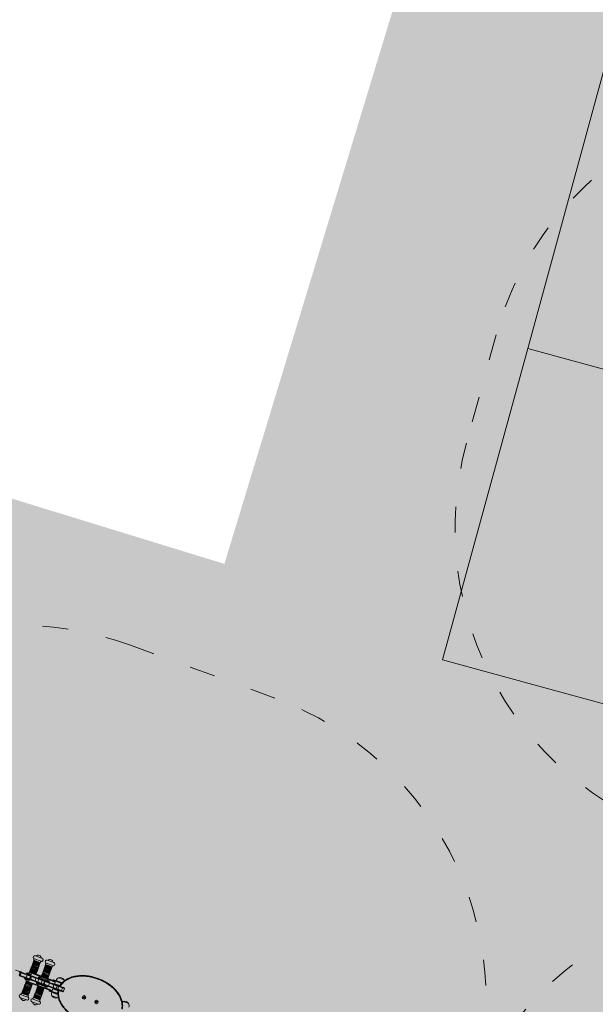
# Model space of a CAD drawing. Header units: inches. Extents: x -93 to 151, y -96 to 115.
# Tile 73 of 126: x -19.8 to -17.12, y 35.37 to 39.95. Entities that reach past the tile are written whole.
import ezdxf

# ---------------------------------------------------------------- set-up
doc = ezdxf.new("R2010")
doc.units = ezdxf.units.IN
doc.header["$MEASUREMENT"] = 0
doc.linetypes.add('ACAD_ISO03W100', pattern=[30, 12, -18])
for name, color, linetype, lineweight in [('1_mapa', 7, 'Continuous', 5), ('1_naw mat', 251, 'Continuous', 9), ('1_poly easy', 84, 'Continuous', 5), ('1_projektowane', 7, 'Continuous', 5), ('1_trawnik', 84, 'Continuous', 0), ('strefa', 7, 'ACAD_ISO03W100', 5), ('urzadzenie', 7, 'Continuous', 5), ('wymiary', 7, 'Continuous', 0)]:
    doc.layers.add(name, color=color, linetype=linetype, lineweight=lineweight)
picture_1 = doc.add_image_def('image1.jpg', size_in_pixel=(9921, 7015))

# ---------------------------------------------------------------- blocks, each defined once
blk = doc.blocks.new('kdkdkdkd')
at = {"layer": 'strefa', "color": 0, "ltscale": 0.01}
blk.add_lwpolyline([(85.6875, 6.6732), (85.6875, 6.4502, 0.414214), (87.1875, 4.9502), (87.9831, 4.9502, 0.414214), (89.4831, 6.4502), (89.4831, 6.6732, 0.414214), (87.9831, 8.1732), (87.1875, 8.1732, 0.414214)], format="xyb", close=True, dxfattribs=at)
blk = doc.blocks.new('jdhfhdhdf')
at = {"layer": 'strefa', "color": 0, "ltscale": 0.01}
blk.add_lwpolyline([(86.2749, 7.8083), (86.2749, 7.5853, 0.414214), (87.7749, 6.0853), (88.49, 6.0853, 0.414214), (89.99, 7.5853), (89.99, 7.8083, 0.414214), (88.49, 9.3083), (87.7749, 9.3083, 0.414214)], format="xyb", close=True, dxfattribs=at)
at = {"layer": 'urzadzenie', "linetype": 'Continuous'}
for p, q in [((87.8918, 7.7861), (87.8541, 7.7861)), ((87.8882, 7.8003), (87.8581, 7.8003)), ((87.8899, 7.8003), (87.8882, 7.8003)), ((87.8939, 7.7861), (87.8918, 7.7861)), ((87.9522, 7.7861), (87.9124, 7.7861)), ((87.9482, 7.8003), (87.9164, 7.8003)), ((87.8882, 7.7783), (87.8581, 7.7783)), ((87.8581, 7.777), (87.8581, 7.7735)), ((87.8882, 7.777), (87.8581, 7.777)), ((87.8882, 7.7735), (87.8581, 7.7735)), ((87.8581, 7.7722), (87.8581, 7.7687)), ((87.8882, 7.7722), (87.8581, 7.7722)), ((87.8882, 7.7687), (87.8581, 7.7687)), ((87.8581, 7.7674), (87.8581, 7.7639)), ((87.8882, 7.7674), (87.8581, 7.7674)), ((87.8882, 7.7639), (87.8581, 7.7639)), ((87.8581, 7.7626), (87.8581, 7.7591)), ((87.8882, 7.7626), (87.8581, 7.7626)), ((87.8882, 7.7591), (87.8581, 7.7591)), ((87.8581, 7.7578), (87.8581, 7.7543)), ((87.8882, 7.7578), (87.8581, 7.7578)), ((87.8882, 7.7543), (87.8581, 7.7543)), ((87.8581, 7.753), (87.8581, 7.7495)), ((87.8882, 7.753), (87.8581, 7.753)), ((87.8882, 7.7495), (87.8581, 7.7495)), ((87.8581, 7.7482), (87.8581, 7.7447)), ((87.8882, 7.7482), (87.8581, 7.7482)), ((87.8882, 7.7447), (87.8581, 7.7447)), ((87.8581, 7.7434), (87.8581, 7.7399)), ((87.8882, 7.7434), (87.8581, 7.7434)), ((87.8882, 7.7399), (87.8581, 7.7399)), ((87.8581, 7.7386), (87.8581, 7.7351)), ((87.8882, 7.7386), (87.8581, 7.7386)), ((87.8611, 7.7783), (87.8611, 7.777)), ((87.8611, 7.7735), (87.8611, 7.7722)), ((87.8611, 7.7687), (87.8611, 7.7674)), ((87.8611, 7.7639), (87.8611, 7.7626)), ((87.8611, 7.7591), (87.8611, 7.7578)), ((87.8611, 7.7543), (87.8611, 7.753)), ((87.8611, 7.7495), (87.8611, 7.7482)), ((87.8611, 7.7447), (87.8611, 7.7434)), ((87.8611, 7.7399), (87.8611, 7.7386)), ((87.8869, 7.777), (87.8869, 7.7783)), ((87.8869, 7.7722), (87.8869, 7.7735)), ((87.8869, 7.7674), (87.8869, 7.7687)), ((87.8869, 7.7626), (87.8869, 7.7639)), ((87.8869, 7.7578), (87.8869, 7.7591)), ((87.8869, 7.753), (87.8869, 7.7543)), ((87.8869, 7.7482), (87.8869, 7.7495)), ((87.8869, 7.7434), (87.8869, 7.7447)), ((87.8869, 7.7386), (87.8869, 7.7399)), ((87.8899, 7.7783), (87.8882, 7.7783)), ((87.8899, 7.777), (87.8882, 7.777)), ((87.8899, 7.7735), (87.8882, 7.7735)), ((87.8899, 7.7722), (87.8882, 7.7722)), ((87.8899, 7.7687), (87.8882, 7.7687)), ((87.8899, 7.7674), (87.8882, 7.7674)), ((87.8899, 7.7639), (87.8882, 7.7639)), ((87.8899, 7.7626), (87.8882, 7.7626)), ((87.8899, 7.7591), (87.8882, 7.7591)), ((87.8899, 7.7578), (87.8882, 7.7578)), ((87.8899, 7.7543), (87.8882, 7.7543)), ((87.8899, 7.753), (87.8882, 7.753)), ((87.8899, 7.7495), (87.8882, 7.7495)), ((87.8899, 7.7482), (87.8882, 7.7482)), ((87.8899, 7.7447), (87.8882, 7.7447)), ((87.8899, 7.7434), (87.8882, 7.7434)), ((87.8899, 7.7399), (87.8882, 7.7399)), ((87.8899, 7.7386), (87.8882, 7.7386)), ((87.8899, 7.7735), (87.8899, 7.777)), ((87.8899, 7.7687), (87.8899, 7.7722)), ((87.8899, 7.7639), (87.8899, 7.7674)), ((87.8899, 7.7591), (87.8899, 7.7626)), ((87.8899, 7.7543), (87.8899, 7.7578)), ((87.8899, 7.7495), (87.8899, 7.753)), ((87.8899, 7.7447), (87.8899, 7.7482)), ((87.8899, 7.7399), (87.8899, 7.7434)), ((87.8899, 7.7351), (87.8899, 7.7386)), ((87.9482, 7.7783), (87.9164, 7.7783)), ((87.9164, 7.777), (87.9164, 7.7735)), ((87.9482, 7.777), (87.9164, 7.777)), ((87.9482, 7.7735), (87.9164, 7.7735)), ((87.9164, 7.7722), (87.9164, 7.7687)), ((87.9482, 7.7722), (87.9164, 7.7722)), ((87.9482, 7.7687), (87.9164, 7.7687)), ((87.9164, 7.7674), (87.9164, 7.7639)), ((87.9482, 7.7674), (87.9164, 7.7674)), ((87.9482, 7.7639), (87.9164, 7.7639)), ((87.9164, 7.7626), (87.9164, 7.7591)), ((87.9482, 7.7626), (87.9164, 7.7626)), ((87.9482, 7.7591), (87.9164, 7.7591)), ((87.9164, 7.7578), (87.9164, 7.7543)), ((87.9482, 7.7578), (87.9164, 7.7578)), ((87.9482, 7.7543), (87.9164, 7.7543)), ((87.9164, 7.753), (87.9164, 7.7495)), ((87.9482, 7.753), (87.9164, 7.753)), ((87.9482, 7.7495), (87.9164, 7.7495)), ((87.9164, 7.7482), (87.9164, 7.7447)), ((87.9482, 7.7482), (87.9164, 7.7482)), ((87.9482, 7.7447), (87.9164, 7.7447)), ((87.9164, 7.7434), (87.9164, 7.7399)), ((87.9482, 7.7434), (87.9164, 7.7434)), ((87.9482, 7.7399), (87.9164, 7.7399)), ((87.9164, 7.7386), (87.9164, 7.7351)), ((87.9482, 7.7386), (87.9164, 7.7386)), ((87.9194, 7.7783), (87.9194, 7.777)), ((87.9194, 7.7735), (87.9194, 7.7722)), ((87.9194, 7.7687), (87.9194, 7.7674)), ((87.9194, 7.7639), (87.9194, 7.7626)), ((87.9194, 7.7591), (87.9194, 7.7578)), ((87.9194, 7.7543), (87.9194, 7.753)), ((87.9194, 7.7495), (87.9194, 7.7482)), ((87.9194, 7.7447), (87.9194, 7.7434)), ((87.9194, 7.7399), (87.9194, 7.7386)), ((87.9452, 7.777), (87.9452, 7.7783)), ((87.9452, 7.7722), (87.9452, 7.7735)), ((87.9452, 7.7674), (87.9452, 7.7687)), ((87.9452, 7.7626), (87.9452, 7.7639)), ((87.9452, 7.7578), (87.9452, 7.7591)), ((87.9452, 7.753), (87.9452, 7.7543)), ((87.9452, 7.7482), (87.9452, 7.7495)), ((87.9452, 7.7434), (87.9452, 7.7447)), ((87.9452, 7.7386), (87.9452, 7.7399)), ((87.9482, 7.7735), (87.9482, 7.777)), ((87.9482, 7.7687), (87.9482, 7.7722)), ((87.9482, 7.7639), (87.9482, 7.7674)), ((87.9482, 7.7591), (87.9482, 7.7626)), ((87.9482, 7.7543), (87.9482, 7.7578)), ((87.9482, 7.7495), (87.9482, 7.753)), ((87.9482, 7.7447), (87.9482, 7.7482)), ((87.9482, 7.7399), (87.9482, 7.7434)), ((87.9482, 7.7351), (87.9482, 7.7386)), ((88.0124, 7.7419), (87.994, 7.7419)), ((88.021, 7.7419), (88.0124, 7.7419)), ((88.3379, 7.7419), (88.314, 7.7419)), ((88.341, 7.7419), (88.3379, 7.7419)), ((87.7941, 7.7063), (87.8154, 7.7063)), ((87.8172, 7.7033), (87.8128, 7.7033)), ((87.8154, 7.7063), (87.8158, 7.7063)), ((87.8158, 7.7063), (87.8201, 7.7063)), ((87.8172, 7.6903), (87.8172, 7.7033)), ((87.8194, 7.7033), (87.8172, 7.7033)), ((87.8194, 7.7033), (87.8194, 7.6903)), ((87.8224, 7.7033), (87.8194, 7.7033)), ((87.8194, 7.6903), (87.8224, 7.6903)), ((87.8201, 7.7063), (87.8212, 7.7063)), ((87.8212, 7.7063), (87.8224, 7.7063)), ((87.8224, 7.7063), (87.8251, 7.7063)), ((87.8224, 7.7033), (87.8224, 7.6903)), ((87.8528, 7.7033), (87.8224, 7.7033)), ((87.8224, 7.6903), (87.8528, 7.6903)), ((87.8251, 7.7063), (87.8558, 7.7063)), ((87.8468, 7.7093), (87.8468, 7.7063)), ((87.8693, 7.7093), (87.8468, 7.7093)), ((87.8693, 7.7123), (87.8498, 7.7123)), ((87.8528, 7.7033), (87.8528, 7.6903)), ((87.8694, 7.7033), (87.8528, 7.7033)), ((87.8528, 7.6903), (87.8694, 7.6903)), ((87.8558, 7.7063), (87.8712, 7.7063)), ((87.8882, 7.7351), (87.8581, 7.7351)), ((87.8581, 7.7338), (87.8581, 7.7303)), ((87.8882, 7.7338), (87.8581, 7.7338)), ((87.8882, 7.7303), (87.8581, 7.7303)), ((87.8581, 7.729), (87.8581, 7.7255)), ((87.8882, 7.729), (87.8581, 7.729)), ((87.8882, 7.7255), (87.8581, 7.7255)), ((87.8581, 7.7242), (87.8581, 7.7207)), ((87.8882, 7.7242), (87.8581, 7.7242)), ((87.8715, 7.7207), (87.8581, 7.7207)), ((87.8581, 7.7194), (87.8581, 7.7183)), ((87.8697, 7.7194), (87.8581, 7.7194)), ((87.8693, 7.7183), (87.8581, 7.7183)), ((87.8611, 7.7351), (87.8611, 7.7338)), ((87.8611, 7.7303), (87.8611, 7.729)), ((87.8611, 7.7255), (87.8611, 7.7242)), ((87.8611, 7.7207), (87.8611, 7.7194)), ((87.8693, 7.7178), (87.8693, 7.7063)), ((87.9149, 7.7178), (87.8693, 7.7178)), ((87.8694, 7.7033), (87.8694, 7.6903)), ((87.873, 7.7033), (87.8694, 7.7033)), ((87.8694, 7.6903), (87.873, 7.6903)), ((87.8712, 7.7063), (87.8746, 7.7063)), ((87.8723, 7.7208), (87.9129, 7.7208)), ((87.873, 7.6903), (87.873, 7.7033)), ((87.8745, 7.7033), (87.873, 7.7033)), ((87.873, 7.6903), (87.8745, 7.6903)), ((87.8745, 7.7033), (87.8745, 7.6903)), ((87.8961, 7.7033), (87.8745, 7.7033)), ((87.8745, 7.6903), (87.8961, 7.6903)), ((87.8746, 7.7063), (87.8775, 7.7063)), ((87.8775, 7.7063), (87.8985, 7.7063)), ((87.8869, 7.7338), (87.8869, 7.7351)), ((87.8869, 7.729), (87.8869, 7.7303)), ((87.8869, 7.7242), (87.8869, 7.7255)), ((87.8899, 7.7351), (87.8882, 7.7351)), ((87.8899, 7.7338), (87.8882, 7.7338)), ((87.8899, 7.7303), (87.8882, 7.7303)), ((87.8899, 7.729), (87.8882, 7.729)), ((87.8899, 7.7255), (87.8882, 7.7255)), ((87.8899, 7.7242), (87.8882, 7.7242)), ((87.8899, 7.7303), (87.8899, 7.7338)), ((87.8899, 7.7255), (87.8899, 7.729)), ((87.8899, 7.7208), (87.8899, 7.7242)), ((87.8961, 7.7033), (87.8961, 7.6903)), ((87.9101, 7.7033), (87.8961, 7.7033)), ((87.8961, 7.6903), (87.9101, 7.6903)), ((87.8985, 7.7063), (87.9088, 7.7063)), ((87.9031, 7.721), (87.9001, 7.721)), ((87.9061, 7.721), (87.9031, 7.721)), ((87.9051, 7.7093), (87.9051, 7.7063)), ((87.9595, 7.7093), (87.9051, 7.7093)), ((87.9565, 7.7123), (87.9081, 7.7123)), ((87.9088, 7.7063), (87.9231, 7.7063)), ((87.9101, 7.7033), (87.9101, 7.6903)), ((87.9259, 7.7033), (87.9101, 7.7033)), ((87.9101, 7.6903), (87.9259, 7.6903)), ((87.9129, 7.7208), (87.9164, 7.7208)), ((87.9149, 7.7178), (87.9149, 7.7143)), ((87.9164, 7.7178), (87.9149, 7.7178)), ((87.9482, 7.7351), (87.9164, 7.7351)), ((87.9164, 7.7338), (87.9164, 7.7303)), ((87.9482, 7.7338), (87.9164, 7.7338)), ((87.9482, 7.7303), (87.9164, 7.7303)), ((87.9164, 7.729), (87.9164, 7.7255)), ((87.9482, 7.729), (87.9164, 7.729)), ((87.9482, 7.7255), (87.9164, 7.7255)), ((87.9164, 7.7242), (87.9164, 7.7207)), ((87.9482, 7.7242), (87.9164, 7.7242)), ((87.9482, 7.7207), (87.9164, 7.7207)), ((87.9164, 7.7194), (87.9164, 7.7183)), ((87.9482, 7.7194), (87.9164, 7.7194)), ((87.9482, 7.7183), (87.9164, 7.7183)), ((87.9194, 7.7351), (87.9194, 7.7338)), ((87.9194, 7.7303), (87.9194, 7.729)), ((87.9194, 7.7255), (87.9194, 7.7242)), ((87.9194, 7.7207), (87.9194, 7.7194)), ((87.9231, 7.7063), (87.9408, 7.7063)), ((87.9259, 7.7033), (87.9259, 7.6903)), ((87.9382, 7.7033), (87.9259, 7.7033)), ((87.9259, 7.6903), (87.9382, 7.6903)), ((87.9411, 7.7033), (87.9382, 7.7033)), ((87.9382, 7.7033), (87.9382, 7.6903)), ((87.9382, 7.6903), (87.9411, 7.6903)), ((87.9408, 7.7063), (87.9436, 7.7063)), ((87.9622, 7.7033), (87.9411, 7.7033)), ((87.9411, 7.7033), (87.9411, 7.6903)), ((87.9411, 7.6903), (87.9622, 7.6903)), ((87.9436, 7.7063), (87.9597, 7.7063)), ((87.9452, 7.7338), (87.9452, 7.7351)), ((87.9452, 7.729), (87.9452, 7.7303)), ((87.9452, 7.7242), (87.9452, 7.7255)), ((87.9452, 7.7194), (87.9452, 7.7207)), ((87.9482, 7.7303), (87.9482, 7.7338)), ((87.9482, 7.7255), (87.9482, 7.729)), ((87.9482, 7.7207), (87.9482, 7.7242)), ((87.9482, 7.7208), (87.9834, 7.7208)), ((87.9482, 7.7183), (87.9482, 7.7194)), ((87.9864, 7.7178), (87.9482, 7.7178)), ((87.9595, 7.7063), (87.9595, 7.7093)), ((87.9597, 7.7063), (87.9815, 7.7063)), ((87.9622, 7.7033), (87.9622, 7.6903)), ((87.9845, 7.7033), (87.9622, 7.7033)), ((87.9622, 7.6903), (87.9845, 7.6903)), ((87.9725, 7.7223), (87.9725, 7.7208)), ((88.0125, 7.7223), (87.9725, 7.7223)), ((87.9755, 7.7253), (88.0125, 7.7253)), ((87.9815, 7.7063), (87.983, 7.7063)), ((87.983, 7.7063), (87.998, 7.7063)), ((87.9845, 7.6903), (87.9845, 7.7033)), ((87.9852, 7.7033), (87.9845, 7.7033)), ((87.9845, 7.6903), (87.9852, 7.6903)), ((87.9852, 7.7033), (87.9852, 7.6903)), ((88.001, 7.7033), (87.9852, 7.7033)), ((87.9852, 7.6903), (88.001, 7.6903)), ((87.9864, 7.7063), (87.9864, 7.7178)), ((87.9864, 7.7093), (88.0125, 7.7093)), ((87.9875, 7.7263), (87.9875, 7.7253)), ((88.0148, 7.7263), (87.9875, 7.7263)), ((87.998, 7.7063), (88.0053, 7.7063)), ((88.001, 7.6903), (88.001, 7.7033)), ((88.0083, 7.7033), (88.001, 7.7033)), ((88.001, 7.6903), (88.0083, 7.6903)), ((88.0053, 7.7063), (88.0055, 7.7063)), ((88.0055, 7.7063), (88.0275, 7.7063)), ((88.0083, 7.7033), (88.0083, 7.6903)), ((88.0085, 7.7033), (88.0083, 7.7033)), ((88.0083, 7.6903), (88.0085, 7.6903)), ((88.0085, 7.6903), (88.0085, 7.7033)), ((88.0275, 7.7033), (88.0085, 7.7033)), ((88.0085, 7.6903), (88.0275, 7.6903)), ((88.0125, 7.7223), (88.0125, 7.7253)), ((88.0125, 7.7253), (88.0177, 7.7253)), ((88.0125, 7.7223), (88.0125, 7.7093)), ((88.0165, 7.7223), (88.0125, 7.7223)), ((88.0125, 7.7063), (88.0125, 7.7093)), ((88.0125, 7.7093), (88.0129, 7.7093)), ((88.0181, 7.7263), (88.0148, 7.7263)), ((88.0155, 7.7068), (88.03, 7.7068)), ((88.0275, 7.7033), (88.0275, 7.7063)), ((88.0275, 7.7063), (88.0335, 7.7063)), ((88.0365, 7.7033), (88.0275, 7.7033)), ((88.0275, 7.6903), (88.0275, 7.7033)), ((88.0275, 7.6903), (88.0275, 7.6873)), ((88.0275, 7.6903), (88.0365, 7.6903)), ((88.0365, 7.7033), (88.0365, 7.6903)), ((88.1365, 7.6997), (88.134, 7.6982)), ((88.134, 7.6982), (88.134, 7.6954)), ((88.1357, 7.6972), (88.134, 7.6982)), ((88.1357, 7.6964), (88.134, 7.6954)), ((88.134, 7.6954), (88.1365, 7.6939)), ((88.1365, 7.6977), (88.1357, 7.6972)), ((88.1357, 7.6972), (88.1357, 7.6964)), ((88.1357, 7.6964), (88.1365, 7.6959)), ((88.139, 7.6982), (88.1365, 7.6997)), ((88.1365, 7.6977), (88.1365, 7.6997)), ((88.1373, 7.6972), (88.1365, 7.6977)), ((88.1365, 7.6959), (88.1373, 7.6964)), ((88.1365, 7.6959), (88.1365, 7.6939)), ((88.1365, 7.6939), (88.139, 7.6954)), ((88.1373, 7.6972), (88.139, 7.6982)), ((88.1373, 7.6964), (88.1373, 7.6972)), ((88.1373, 7.6964), (88.139, 7.6954)), ((88.139, 7.6954), (88.139, 7.6982)), ((88.1985, 7.6997), (88.196, 7.6982)), ((88.196, 7.6982), (88.196, 7.6954)), ((88.1977, 7.6972), (88.196, 7.6982)), ((88.1977, 7.6964), (88.196, 7.6954)), ((88.196, 7.6954), (88.1985, 7.6939)), ((88.1985, 7.6977), (88.1977, 7.6972)), ((88.1977, 7.6972), (88.1977, 7.6964)), ((88.1977, 7.6964), (88.1985, 7.6959)), ((88.201, 7.6982), (88.1985, 7.6997)), ((88.1985, 7.6977), (88.1985, 7.6997)), ((88.1993, 7.6972), (88.1985, 7.6977)), ((88.1985, 7.6959), (88.1993, 7.6964)), ((88.1985, 7.6959), (88.1985, 7.6939)), ((88.1985, 7.6939), (88.201, 7.6954)), ((88.1993, 7.6972), (88.201, 7.6982)), ((88.1993, 7.6964), (88.1993, 7.6972)), ((88.1993, 7.6964), (88.201, 7.6954)), ((88.201, 7.6954), (88.201, 7.6982)), ((87.8212, 7.6873), (87.8201, 7.6873)), ((87.8224, 7.6873), (87.8212, 7.6873)), ((87.8251, 7.6873), (87.8224, 7.6873)), ((87.8558, 7.6873), (87.8251, 7.6873)), ((87.8468, 7.6873), (87.8468, 7.6843)), ((87.8468, 7.6843), (87.8584, 7.6843)), ((87.8498, 7.6813), (87.8602, 7.6813)), ((87.8712, 7.6873), (87.8558, 7.6873)), ((87.8581, 7.6753), (87.8581, 7.6742)), ((87.8581, 7.6753), (87.8649, 7.6753)), ((87.8581, 7.6742), (87.8649, 7.6742)), ((87.8581, 7.6729), (87.8581, 7.6694)), ((87.8581, 7.6729), (87.8649, 7.6729)), ((87.8581, 7.6694), (87.8649, 7.6694)), ((87.8581, 7.6681), (87.8581, 7.6646)), ((87.8581, 7.6681), (87.8649, 7.6681)), ((87.8581, 7.6646), (87.8649, 7.6646)), ((87.8581, 7.6633), (87.8581, 7.6598)), ((87.8581, 7.6633), (87.8649, 7.6633)), ((87.8581, 7.6598), (87.8649, 7.6598)), ((87.8581, 7.6585), (87.8581, 7.655)), ((87.8581, 7.6585), (87.8649, 7.6585)), ((87.8581, 7.655), (87.8649, 7.655)), ((87.8581, 7.6537), (87.8581, 7.6502)), ((87.8581, 7.6537), (87.8649, 7.6537)), ((87.8581, 7.6502), (87.8649, 7.6502)), ((87.8581, 7.6489), (87.8581, 7.6454)), ((87.8581, 7.6489), (87.8649, 7.6489)), ((87.8581, 7.6454), (87.8649, 7.6454)), ((87.8584, 7.6843), (87.8693, 7.6843)), ((87.8602, 7.6813), (87.8693, 7.6813)), ((87.8611, 7.6742), (87.8611, 7.6729)), ((87.8611, 7.6694), (87.8611, 7.6681)), ((87.8611, 7.6646), (87.8611, 7.6633)), ((87.8611, 7.6598), (87.8611, 7.6585)), ((87.8611, 7.655), (87.8611, 7.6537)), ((87.8611, 7.6502), (87.8611, 7.6489)), ((87.8611, 7.6454), (87.8611, 7.6441)), ((87.8649, 7.6753), (87.8693, 7.6753)), ((87.8649, 7.6742), (87.8697, 7.6742)), ((87.8649, 7.6729), (87.8715, 7.6729)), ((87.8649, 7.6694), (87.8899, 7.6694)), ((87.8649, 7.6681), (87.8899, 7.6681)), ((87.8649, 7.6646), (87.8899, 7.6646)), ((87.8649, 7.6633), (87.8899, 7.6633)), ((87.8649, 7.6598), (87.8899, 7.6598)), ((87.8649, 7.6585), (87.8899, 7.6585)), ((87.8649, 7.655), (87.8899, 7.655)), ((87.8649, 7.6537), (87.8899, 7.6537)), ((87.8649, 7.6502), (87.8899, 7.6502)), ((87.8649, 7.6489), (87.8899, 7.6489)), ((87.8649, 7.6454), (87.8899, 7.6454)), ((87.8693, 7.6873), (87.8693, 7.6758)), ((87.8693, 7.6758), (87.9149, 7.6758)), ((87.8746, 7.6873), (87.8712, 7.6873)), ((87.9129, 7.6728), (87.8723, 7.6728)), ((87.8775, 7.6873), (87.8746, 7.6873)), ((87.8985, 7.6873), (87.8775, 7.6873)), ((87.8869, 7.6681), (87.8869, 7.6694)), ((87.8869, 7.6633), (87.8869, 7.6646)), ((87.8869, 7.6585), (87.8869, 7.6598)), ((87.8869, 7.6537), (87.8869, 7.655)), ((87.8869, 7.6489), (87.8869, 7.6502)), ((87.8869, 7.6441), (87.8869, 7.6454)), ((87.8899, 7.6694), (87.8899, 7.6728)), ((87.8899, 7.6646), (87.8899, 7.6681)), ((87.8899, 7.6598), (87.8899, 7.6633)), ((87.8899, 7.655), (87.8899, 7.6585)), ((87.8899, 7.6502), (87.8899, 7.6537)), ((87.8899, 7.6454), (87.8899, 7.6489)), ((87.9088, 7.6873), (87.8985, 7.6873)), ((87.9051, 7.6873), (87.9051, 7.6843)), ((87.9051, 7.6843), (87.9595, 7.6843)), ((87.9081, 7.6813), (87.9565, 7.6813)), ((87.9231, 7.6873), (87.9088, 7.6873)), ((87.9164, 7.6728), (87.9129, 7.6728)), ((87.9149, 7.6793), (87.9149, 7.6758)), ((87.9149, 7.6758), (87.9164, 7.6758)), ((87.9164, 7.6753), (87.9164, 7.6742)), ((87.9164, 7.6753), (87.9482, 7.6753)), ((87.9164, 7.6742), (87.9482, 7.6742)), ((87.9164, 7.6729), (87.9164, 7.6694)), ((87.9164, 7.6729), (87.9482, 7.6729)), ((87.9164, 7.6694), (87.9482, 7.6694)), ((87.9164, 7.6681), (87.9164, 7.6646)), ((87.9164, 7.6681), (87.9482, 7.6681)), ((87.9164, 7.6646), (87.9482, 7.6646)), ((87.9164, 7.6633), (87.9164, 7.6598)), ((87.9164, 7.6633), (87.9482, 7.6633)), ((87.9164, 7.6598), (87.9482, 7.6598)), ((87.9164, 7.6585), (87.9164, 7.655)), ((87.9164, 7.6585), (87.9482, 7.6585)), ((87.9164, 7.655), (87.9482, 7.655)), ((87.9164, 7.6537), (87.9164, 7.6502)), ((87.9164, 7.6537), (87.9482, 7.6537)), ((87.9164, 7.6502), (87.9482, 7.6502)), ((87.9164, 7.6489), (87.9164, 7.6454)), ((87.9164, 7.6489), (87.9482, 7.6489)), ((87.9164, 7.6454), (87.9482, 7.6454)), ((87.9194, 7.6742), (87.9194, 7.6729)), ((87.9194, 7.6694), (87.9194, 7.6681)), ((87.9194, 7.6646), (87.9194, 7.6633)), ((87.9194, 7.6598), (87.9194, 7.6585)), ((87.9194, 7.655), (87.9194, 7.6537)), ((87.9194, 7.6502), (87.9194, 7.6489)), ((87.9194, 7.6454), (87.9194, 7.6441)), ((87.9408, 7.6873), (87.9231, 7.6873)), ((87.9436, 7.6873), (87.9408, 7.6873)), ((87.9597, 7.6873), (87.9436, 7.6873)), ((87.9452, 7.6729), (87.9452, 7.6742)), ((87.9452, 7.6681), (87.9452, 7.6694)), ((87.9452, 7.6633), (87.9452, 7.6646)), ((87.9452, 7.6585), (87.9452, 7.6598)), ((87.9452, 7.6537), (87.9452, 7.655)), ((87.9452, 7.6489), (87.9452, 7.6502)), ((87.9452, 7.6441), (87.9452, 7.6454)), ((87.9482, 7.6758), (87.9864, 7.6758)), ((87.9482, 7.6742), (87.9482, 7.6753)), ((87.9482, 7.6694), (87.9482, 7.6729)), ((87.9834, 7.6728), (87.9482, 7.6728)), ((87.9482, 7.6646), (87.9482, 7.6681)), ((87.9482, 7.6598), (87.9482, 7.6633)), ((87.9482, 7.655), (87.9482, 7.6585)), ((87.9482, 7.6502), (87.9482, 7.6537)), ((87.9482, 7.6454), (87.9482, 7.6489)), ((87.9595, 7.6843), (87.9595, 7.6873)), ((87.9815, 7.6873), (87.9597, 7.6873)), ((87.9725, 7.6728), (87.9725, 7.6713)), ((87.9725, 7.6713), (88.0125, 7.6713)), ((88.0125, 7.6683), (87.9755, 7.6683)), ((87.983, 7.6873), (87.9815, 7.6873)), ((87.998, 7.6873), (87.983, 7.6873)), ((87.9864, 7.6758), (87.9864, 7.6873)), ((88.0125, 7.6843), (87.9864, 7.6843)), ((87.9875, 7.6683), (87.9875, 7.6673)), ((87.9875, 7.6673), (87.9945, 7.6673)), ((87.994, 7.6517), (87.9965, 7.6517)), ((87.994, 7.6517), (87.9987, 7.6517)), ((87.9945, 7.6673), (88.0181, 7.6673)), ((87.9965, 7.6517), (88.021, 7.6517)), ((88.0053, 7.6873), (87.998, 7.6873)), ((87.9987, 7.6517), (88.021, 7.6517)), ((88.0055, 7.6873), (88.0053, 7.6873)), ((88.0275, 7.6873), (88.0055, 7.6873)), ((88.0125, 7.6873), (88.0125, 7.6843)), ((88.0125, 7.6713), (88.0125, 7.6843)), ((88.013, 7.6843), (88.0125, 7.6843)), ((88.0125, 7.6713), (88.0125, 7.6683)), ((88.0125, 7.6713), (88.0165, 7.6713)), ((88.0177, 7.6683), (88.0125, 7.6683)), ((88.03, 7.6868), (88.0155, 7.6868)), ((88.0335, 7.6873), (88.0275, 7.6873)), ((87.8541, 7.6075), (87.8626, 7.6075)), ((87.8581, 7.6441), (87.8581, 7.6406)), ((87.8581, 7.6441), (87.8649, 7.6441)), ((87.8581, 7.6406), (87.8649, 7.6406)), ((87.8581, 7.6393), (87.8581, 7.6358)), ((87.8581, 7.6393), (87.8649, 7.6393)), ((87.8581, 7.6358), (87.8649, 7.6358)), ((87.8581, 7.6345), (87.8581, 7.631)), ((87.8581, 7.6345), (87.8649, 7.6345)), ((87.8581, 7.631), (87.8649, 7.631)), ((87.8581, 7.6297), (87.8581, 7.6262)), ((87.8581, 7.6297), (87.8649, 7.6297)), ((87.8581, 7.6262), (87.8649, 7.6262)), ((87.8581, 7.6249), (87.8581, 7.6214)), ((87.8581, 7.6249), (87.8649, 7.6249)), ((87.8581, 7.6214), (87.8649, 7.6214)), ((87.8581, 7.6201), (87.8581, 7.6166)), ((87.8581, 7.6201), (87.8649, 7.6201)), ((87.8581, 7.6166), (87.8649, 7.6166)), ((87.8581, 7.6153), (87.8649, 7.6153)), ((87.8611, 7.6406), (87.8611, 7.6393)), ((87.8611, 7.6358), (87.8611, 7.6345)), ((87.8611, 7.631), (87.8611, 7.6297)), ((87.8611, 7.6262), (87.8611, 7.6249)), ((87.8611, 7.6214), (87.8611, 7.6201)), ((87.8611, 7.6166), (87.8611, 7.6153)), ((87.8626, 7.6075), (87.8939, 7.6075)), ((87.8649, 7.6441), (87.8899, 7.6441)), ((87.8649, 7.6406), (87.8899, 7.6406)), ((87.8649, 7.6393), (87.8899, 7.6393)), ((87.8649, 7.6358), (87.8899, 7.6358)), ((87.8649, 7.6345), (87.8899, 7.6345)), ((87.8649, 7.631), (87.8899, 7.631)), ((87.8649, 7.6297), (87.8899, 7.6297)), ((87.8649, 7.6262), (87.8899, 7.6262)), ((87.8649, 7.6249), (87.8899, 7.6249)), ((87.8649, 7.6214), (87.8899, 7.6214)), ((87.8649, 7.6201), (87.8899, 7.6201)), ((87.8649, 7.6166), (87.8899, 7.6166)), ((87.8649, 7.6153), (87.8899, 7.6153)), ((87.8869, 7.6393), (87.8869, 7.6406)), ((87.8869, 7.6345), (87.8869, 7.6358)), ((87.8869, 7.6297), (87.8869, 7.631)), ((87.8869, 7.6249), (87.8869, 7.6262)), ((87.8869, 7.6201), (87.8869, 7.6214)), ((87.8869, 7.6153), (87.8869, 7.6166)), ((87.8899, 7.6406), (87.8899, 7.6441)), ((87.8899, 7.6358), (87.8899, 7.6393)), ((87.8899, 7.631), (87.8899, 7.6345)), ((87.8899, 7.6262), (87.8899, 7.6297)), ((87.8899, 7.6214), (87.8899, 7.6249)), ((87.8899, 7.6166), (87.8899, 7.6201)), ((87.9124, 7.6075), (87.9522, 7.6075)), ((87.9164, 7.6441), (87.9164, 7.6406)), ((87.9164, 7.6441), (87.9482, 7.6441)), ((87.9164, 7.6406), (87.9482, 7.6406)), ((87.9164, 7.6393), (87.9164, 7.6358)), ((87.9164, 7.6393), (87.9482, 7.6393)), ((87.9164, 7.6358), (87.9482, 7.6358)), ((87.9164, 7.6345), (87.9164, 7.631)), ((87.9164, 7.6345), (87.9482, 7.6345)), ((87.9164, 7.631), (87.9482, 7.631)), ((87.9164, 7.6297), (87.9164, 7.6262)), ((87.9164, 7.6297), (87.9482, 7.6297)), ((87.9164, 7.6262), (87.9482, 7.6262)), ((87.9164, 7.6249), (87.9164, 7.6214)), ((87.9164, 7.6249), (87.9482, 7.6249)), ((87.9164, 7.6214), (87.9482, 7.6214)), ((87.9164, 7.6201), (87.9164, 7.6166)), ((87.9164, 7.6201), (87.9482, 7.6201)), ((87.9164, 7.6166), (87.9482, 7.6166)), ((87.9164, 7.6153), (87.9482, 7.6153)), ((87.9194, 7.6406), (87.9194, 7.6393)), ((87.9194, 7.6358), (87.9194, 7.6345)), ((87.9194, 7.631), (87.9194, 7.6297)), ((87.9194, 7.6262), (87.9194, 7.6249)), ((87.9194, 7.6214), (87.9194, 7.6201)), ((87.9194, 7.6166), (87.9194, 7.6153)), ((87.9452, 7.6393), (87.9452, 7.6406)), ((87.9452, 7.6345), (87.9452, 7.6358)), ((87.9452, 7.6297), (87.9452, 7.631)), ((87.9452, 7.6249), (87.9452, 7.6262)), ((87.9452, 7.6201), (87.9452, 7.6214)), ((87.9452, 7.6153), (87.9452, 7.6166)), ((87.9482, 7.6406), (87.9482, 7.6441)), ((87.9482, 7.6358), (87.9482, 7.6393)), ((87.9482, 7.631), (87.9482, 7.6345)), ((87.9482, 7.6262), (87.9482, 7.6297)), ((87.9482, 7.6214), (87.9482, 7.6249)), ((87.9482, 7.6166), (87.9482, 7.6201)), ((87.8581, 7.5933), (87.8649, 7.5933)), ((87.8649, 7.5933), (87.8899, 7.5933)), ((87.9164, 7.5933), (87.9482, 7.5933))]:
    blk.add_line(p, q, dxfattribs=at)
at = {"layer": 'urzadzenie', "linetype": 'Continuous', "flags": 128}
for points in [[(87.8152, 7.7062), (87.8152, 7.7062), (87.8154, 7.7063)], [(87.8213, 7.7061), (87.8213, 7.7062), (87.8212, 7.7063)], [(87.8694, 7.7033), (87.8694, 7.7039), (87.8695, 7.7045), (87.8697, 7.705), (87.8699, 7.7054), (87.8702, 7.7058), (87.8705, 7.7061), (87.8709, 7.7062), (87.8712, 7.7063)], [(87.8694, 7.6903), (87.8694, 7.6897), (87.8695, 7.6892), (87.8697, 7.6886), (87.8699, 7.6882), (87.8702, 7.6878), (87.8705, 7.6875), (87.8709, 7.6874), (87.8712, 7.6873)], [(87.873, 7.7033), (87.873, 7.7039), (87.8731, 7.7045), (87.8732, 7.705), (87.8735, 7.7054), (87.8737, 7.7058), (87.874, 7.7061), (87.8743, 7.7062), (87.8746, 7.7063)], [(87.873, 7.6903), (87.873, 7.6897), (87.8731, 7.6892), (87.8732, 7.6886), (87.8735, 7.6882), (87.8737, 7.6878), (87.874, 7.6875), (87.8743, 7.6874), (87.8746, 7.6873)], [(87.9001, 7.721), (87.8997, 7.7208), (87.8996, 7.7208)], [(87.9066, 7.7208), (87.9066, 7.7208), (87.9061, 7.721)], [(87.9101, 7.7033), (87.9101, 7.7039), (87.91, 7.7045), (87.9099, 7.705), (87.9097, 7.7054), (87.9095, 7.7058), (87.9093, 7.7061), (87.9091, 7.7062), (87.9088, 7.7063)], [(87.9101, 7.6903), (87.9101, 7.6897), (87.91, 7.6892), (87.9099, 7.6886), (87.9097, 7.6882), (87.9095, 7.6878), (87.9093, 7.6875), (87.9091, 7.6874), (87.9088, 7.6873)], [(87.9149, 7.7178), (87.9149, 7.7184), (87.9148, 7.719), (87.9146, 7.7195), (87.9143, 7.7199), (87.914, 7.7203), (87.9137, 7.7206), (87.9133, 7.7207), (87.9129, 7.7208)], [(87.8213, 7.6875), (87.8213, 7.6874), (87.8212, 7.6873)], [(87.9129, 7.6728), (87.9133, 7.6729), (87.9137, 7.673), (87.914, 7.6733), (87.9143, 7.6737), (87.9146, 7.6741), (87.9148, 7.6747), (87.9149, 7.6752), (87.9149, 7.6758)]]:
    blk.add_lwpolyline(points, dxfattribs=at)
at = {"layer": 'urzadzenie', "linetype": 'Continuous'}
for centre, radius in [((88.1365, 7.6968), 0.00825), ((88.1365, 7.6968), 0.00795), ((88.1985, 7.6968), 0.00825), ((88.1985, 7.6968), 0.00795)]:
    blk.add_circle(centre, radius, dxfattribs=at)
for centre, radius, start, end in [((87.8581, 7.7927), 0.00765, 90, 238.4746), ((87.8471, 7.7776), 0.011, 3.5086, 50.6179), ((87.8743, 7.7932), 0.0151, 91.3575, 151.8576), ((87.8736, 7.7932), 0.0151, 28.1424, 88.6425), ((87.8899, 7.7927), 0.00765, 301.5254, 90), ((87.9009, 7.7776), 0.011, 129.3821, 176.4914), ((87.9164, 7.7927), 0.00765, 90, 238.4746), ((87.9054, 7.7776), 0.011, 3.5086, 50.6179), ((87.9327, 7.7932), 0.0151, 91.3575, 151.8576), ((87.9319, 7.7932), 0.0151, 28.1424, 88.6425), ((87.9482, 7.7927), 0.00765, 301.5254, 90), ((87.9592, 7.7776), 0.011, 129.3821, 176.4914), ((88.0095, 7.7263), 0.022, 134.7603, 180), ((88.0075, 7.7229), 0.0233, 54.6647, 125.3353), ((88.0055, 7.7263), 0.022, 31.5162, 45.2397), ((88.3295, 7.7263), 0.022, 134.7603, 148.4352), ((88.3275, 7.7229), 0.0233, 54.6647, 125.3353), ((88.3255, 7.7263), 0.022, 0, 45.2397), ((87.8158, 7.7033), 0.003, 90, 180), ((87.8201, 7.7033), 0.00296, 90.7176, 180.6989), ((87.8224, 7.7033), 0.003, 90, 180), ((87.8224, 7.6903), 0.003, 180, 270), ((87.8252, 7.7034), 0.00286, 93.1311, 182.8215), ((87.8252, 7.6902), 0.00286, 177.1785, 266.8689), ((87.8498, 7.7093), 0.003, 90, 180), ((87.8521, 7.7183), 0.006, 270, 0), ((87.8558, 7.7033), 0.003, 90, 180), ((87.8558, 7.6903), 0.003, 180, 270), ((87.8723, 7.7178), 0.003, 90, 180), ((87.8775, 7.7033), 0.003, 90, 180), ((87.8775, 7.6903), 0.003, 180, 270), ((87.8989, 7.7036), 0.00274, 97.6719, 186.0196), ((87.8989, 7.69), 0.00274, 173.9804, 262.3281), ((87.9081, 7.7093), 0.003, 90, 180), ((87.9104, 7.7183), 0.006, 270, 0), ((87.923, 7.7034), 0.0029, 358.0665, 87.9259), ((87.923, 7.6902), 0.0029, 272.0741, 1.9335), ((87.941, 7.7035), 0.00279, 95.594, 184.6694), ((87.941, 7.6901), 0.00279, 175.3306, 264.406), ((87.9439, 7.7035), 0.00279, 95.594, 184.6697), ((87.9439, 7.6901), 0.00279, 175.3303, 264.406), ((87.9542, 7.7183), 0.006, 180, 270), ((87.9565, 7.7093), 0.003, 0, 90), ((87.9594, 7.7036), 0.00277, 354.8227, 83.6562), ((87.9594, 7.6901), 0.00277, 276.3438, 5.1773), ((87.9755, 7.7223), 0.003, 90, 180), ((87.9815, 7.7033), 0.003, 0, 90), ((87.9815, 7.6903), 0.003, 270, 0), ((87.9826, 7.7037), 0.0027, 352.661, 79.9959), ((87.9826, 7.69), 0.0027, 280.0041, 7.339), ((87.9834, 7.7178), 0.003, 0, 90), ((87.998, 7.7033), 0.003, 0, 90), ((87.998, 7.6903), 0.003, 270, 0), ((88.0053, 7.7033), 0.003, 359.9392, 89.9398), ((88.0053, 7.6903), 0.003, 270.0602, 0.0608), ((88.0055, 7.7033), 0.003, 0, 90), ((88.0055, 7.6903), 0.003, 270, 0), ((88.03, 7.7018), 0.005, 64.1581, 90), ((88.0335, 7.7033), 0.003, 0, 90), ((88.0335, 7.6903), 0.003, 270, 0), ((87.8498, 7.6843), 0.003, 180, 270), ((87.8521, 7.6753), 0.006, 0, 90), ((87.8723, 7.6758), 0.003, 180, 270), ((87.9081, 7.6843), 0.003, 180, 270), ((87.9104, 7.6753), 0.006, 0, 90), ((87.9542, 7.6753), 0.006, 90, 180), ((87.9565, 7.6843), 0.003, 270, 0), ((87.9755, 7.6713), 0.003, 180, 270), ((87.9834, 7.6758), 0.003, 270, 0), ((88.0095, 7.6673), 0.022, 180, 225.2397), ((88.0075, 7.6707), 0.0233, 234.6647, 305.3353), ((88.0055, 7.6673), 0.022, 314.7603, 328.4352), ((88.03, 7.6918), 0.005, 270, 295.8419), ((87.8581, 7.601), 0.00765, 121.5254, 270), ((87.8471, 7.616), 0.011, 309.3821, 356.4914), ((87.9009, 7.616), 0.011, 183.5086, 230.6179), ((87.8899, 7.601), 0.00765, 270, 58.4746), ((87.9164, 7.601), 0.00765, 121.5254, 270), ((87.9054, 7.616), 0.011, 309.3821, 356.4914), ((87.9592, 7.616), 0.011, 183.5086, 230.6179), ((87.9482, 7.601), 0.00765, 270, 58.4746), ((87.8743, 7.6005), 0.0151, 208.1424, 268.6425), ((87.8736, 7.6005), 0.0151, 271.3575, 331.8576), ((87.9327, 7.6005), 0.0151, 208.1424, 268.6425), ((87.9319, 7.6005), 0.0151, 271.3575, 331.8576)]:
    blk.add_arc(centre, radius, start, end, dxfattribs=at)
for points, knots in [([(88.0125, 7.7068), (88.0127, 7.7083), (88.0133, 7.7117), (88.0146, 7.7169), (88.0165, 7.7226), (88.0188, 7.7281), (88.0219, 7.7342), (88.0258, 7.7405), (88.0307, 7.7471), (88.0362, 7.7534), (88.043, 7.76), (88.0511, 7.7667), (88.0607, 7.7734), (88.0709, 7.7793), (88.0813, 7.7844), (88.0918, 7.7887), (88.1022, 7.7922), (88.1147, 7.7958), (88.1294, 7.7988), (88.1442, 7.8008), (88.1569, 7.8016), (88.1697, 7.8019), (88.1848, 7.8014), (88.2001, 7.7996), (88.2135, 7.7972), (88.225, 7.7945), (88.2365, 7.7911), (88.2479, 7.7869), (88.2593, 7.7818), (88.2704, 7.7758), (88.2799, 7.7696), (88.288, 7.7634), (88.2948, 7.7575), (88.3011, 7.751), (88.3064, 7.7445), (88.3107, 7.7382), (88.3142, 7.7322), (88.3172, 7.7259), (88.3196, 7.7195), (88.3214, 7.7131), (88.3221, 7.7089), (88.3225, 7.7068)], [0, 0, 0, 0, 0.0112231, 0.0262577, 0.0412934, 0.0566888, 0.0720856, 0.0928576, 0.1136336, 0.1349942, 0.1563581, 0.185784, 0.2152175, 0.2454513, 0.2756899, 0.3036769, 0.3316899, 0.3596829, 0.402846, 0.446013, 0.4729793, 0.5000033, 0.5438665, 0.587728, 0.6177093, 0.6477122, 0.6776888, 0.7091571, 0.740622, 0.7727779, 0.8049266, 0.8275979, 0.8502662, 0.8734654, 0.8966594, 0.9141395, 0.9316175, 0.949552, 0.9674839, 0.9836818, 1, 1, 1, 1]), ([(88.3195, 7.7068), (88.3191, 7.7088), (88.3185, 7.7126), (88.3165, 7.7193), (88.3136, 7.7267), (88.3094, 7.7347), (88.3045, 7.7421), (88.2989, 7.7489), (88.2927, 7.7552), (88.2862, 7.7611), (88.2783, 7.7671), (88.2689, 7.7732), (88.2581, 7.779), (88.2469, 7.7841), (88.2349, 7.7885), (88.2221, 7.7922), (88.2087, 7.7952), (88.195, 7.7973), (88.1813, 7.7985), (88.1686, 7.7989), (88.157, 7.7986), (88.1457, 7.7979), (88.1335, 7.7964), (88.1205, 7.794), (88.1076, 7.7908), (88.095, 7.7867), (88.0833, 7.782), (88.0725, 7.7768), (88.0625, 7.771), (88.053, 7.7645), (88.0444, 7.7573), (88.0366, 7.7495), (88.0298, 7.7412), (88.0246, 7.733), (88.0207, 7.7252), (88.018, 7.718), (88.0164, 7.7118), (88.0157, 7.7081), (88.0155, 7.7068)], [0, 0, 0, 0, 0.015428, 0.030857, 0.054157, 0.07754, 0.100867, 0.123708, 0.146622, 0.169559, 0.19243, 0.224368, 0.256404, 0.288468, 0.320446, 0.356273, 0.392209, 0.428195, 0.464156, 0.500005, 0.527303, 0.554601, 0.588937, 0.623386, 0.657854, 0.692264, 0.726567, 0.756482, 0.786489, 0.816462, 0.846331, 0.874251, 0.902233, 0.930109, 0.950091, 0.970118, 0.990085, 1, 1, 1, 1]), ([(88.0155, 7.7068), (88.0152, 7.7068), (88.0145, 7.7068), (88.0136, 7.7068), (88.0129, 7.7068), (88.0125, 7.7068), (88.0125, 7.7068), (88.0125, 7.7068)], [0, 0, 0, 0, 0.217554, 0.435149, 0.65158, 0.865844, 1, 1, 1, 1]), ([(88.3225, 7.6868), (88.3223, 7.6854), (88.3217, 7.682), (88.3204, 7.6767), (88.3185, 7.671), (88.3162, 7.6655), (88.3131, 7.6595), (88.3092, 7.6531), (88.3043, 7.6465), (88.2988, 7.6402), (88.292, 7.6336), (88.2839, 7.6269), (88.2743, 7.6202), (88.2641, 7.6143), (88.2537, 7.6092), (88.2432, 7.6049), (88.2328, 7.6014), (88.2203, 7.5979), (88.2056, 7.5948), (88.1908, 7.5928), (88.1781, 7.592), (88.1653, 7.5917), (88.1502, 7.5922), (88.1349, 7.594), (88.1215, 7.5964), (88.11, 7.5991), (88.0985, 7.6025), (88.0871, 7.6067), (88.0757, 7.6118), (88.0646, 7.6178), (88.0551, 7.624), (88.047, 7.6302), (88.0402, 7.6361), (88.0339, 7.6426), (88.0286, 7.6491), (88.0243, 7.6554), (88.0208, 7.6614), (88.0178, 7.6677), (88.0154, 7.6741), (88.0136, 7.6805), (88.0129, 7.6847), (88.0125, 7.6868)], [0, 0, 0, 0, 0.011223, 0.026258, 0.041293, 0.056689, 0.072086, 0.092858, 0.113634, 0.134994, 0.156358, 0.185784, 0.215217, 0.245451, 0.27569, 0.303677, 0.33169, 0.359683, 0.402846, 0.446013, 0.472979, 0.500003, 0.543866, 0.587728, 0.617709, 0.647712, 0.677689, 0.709157, 0.740622, 0.772778, 0.804927, 0.827598, 0.850266, 0.873465, 0.896659, 0.91414, 0.931617, 0.949552, 0.967484, 0.983682, 1, 1, 1, 1]), ([(88.0125, 7.6868), (88.0125, 7.6868), (88.0126, 7.6868), (88.0131, 7.6868), (88.0139, 7.6868), (88.0147, 7.6868), (88.0153, 7.6868), (88.0155, 7.6868)], [0, 0, 0, 0, 0.211968, 0.423905, 0.636753, 0.85163, 1, 1, 1, 1]), ([(88.0155, 7.6868), (88.0159, 7.6849), (88.0165, 7.681), (88.0184, 7.6743), (88.0214, 7.6669), (88.0256, 7.659), (88.0305, 7.6516), (88.0361, 7.6447), (88.0422, 7.6384), (88.0488, 7.6325), (88.0567, 7.6265), (88.0661, 7.6204), (88.0769, 7.6146), (88.0881, 7.6096), (88.1001, 7.6051), (88.1129, 7.6014), (88.1263, 7.5984), (88.14, 7.5963), (88.1537, 7.5951), (88.1664, 7.5947), (88.178, 7.595), (88.1893, 7.5958), (88.2015, 7.5972), (88.2145, 7.5996), (88.2274, 7.6028), (88.2399, 7.6069), (88.2517, 7.6116), (88.2625, 7.6169), (88.2725, 7.6226), (88.282, 7.6292), (88.2906, 7.6363), (88.2984, 7.6441), (88.3052, 7.6524), (88.3104, 7.6606), (88.3143, 7.6684), (88.317, 7.6756), (88.3186, 7.6818), (88.3193, 7.6856), (88.3195, 7.6868)], [0, 0, 0, 0, 0.015428, 0.030857, 0.054157, 0.07754, 0.100867, 0.123708, 0.146622, 0.169559, 0.19243, 0.224369, 0.256404, 0.288468, 0.320446, 0.356273, 0.392209, 0.428195, 0.464156, 0.500005, 0.527303, 0.554601, 0.588937, 0.623386, 0.657854, 0.692264, 0.726567, 0.756482, 0.786489, 0.816462, 0.846332, 0.874251, 0.902233, 0.930109, 0.950091, 0.970118, 0.990085, 1, 1, 1, 1])]:
    blk.add_open_spline(points, degree=3, knots=knots, dxfattribs=at)
blk = doc.blocks.new('jdjdjdjd')
at = {"layer": 'strefa', "color": 0, "ltscale": 0.01}
blk.add_lwpolyline([(119.3401, -58.8332), (119.3401, -59.356, 0.414214), (120.3401, -60.356), (121.1573, -60.356, 0.213422), (122.2753, -60.856), (123.0993, -60.856, 0.414214), (124.5993, -59.356), (124.5993, -58.8332, 0.414214), (123.0993, -57.3332), (122.2753, -57.3332, 0.213422), (121.1573, -57.8332), (120.3401, -57.8332, 0.414214)], format="xyb", close=True, dxfattribs=at)

msp = doc.modelspace()

# ---------------------------------------------------------------- hatches: boundary and pattern name
at = {"layer": '1_poly easy'}
h = msp.add_hatch(dxfattribs=at)
h.set_pattern_fill('HEX', color=256)
h.paths.add_polyline_path([(-12.9612, 43.4122), (-10.0677, 42.6199), (-12.0483, 35.3862), (-17.8353, 36.9707), (-16.2508, 42.7577), (-13.3573, 41.9654)])
h.paths.add_polyline_path([(-4.3973, 23.3175), (-2.1532, 21.3265), (-6.1352, 16.8383), (-8.3793, 18.8293)])
at = {"layer": '1_trawnik'}
h = msp.add_hatch(dxfattribs=at)
h.set_pattern_fill('GRASS', color=256, scale=0.5)
h.paths.add_polyline_path([(-34.7935, 40.9898), (-29.2822, 38.2964), (-25.8682, 49.1163), (-31.7251, 50.8916), (-35.244, 41.1748)])
h.paths.add_polyline_path([(-16.1614, 46.2548), (-18.8496, 37.416), (-26.5718, 39.7883), (-29.31, 31.2721), (-25.8343, 29.4543), (-23.4102, 35.1312), (-17.2315, 32.7077), (-17.124, 32.6633), (-17.3909, 31.9261), (-11.6179, 29.8953), (-7.962, 43.991), (-11.0913, 44.8438), (-11.5145, 43.0161), (-10.0677, 42.6199), (-12.0483, 35.3862), (-17.8353, 36.9707), (-16.2508, 42.7577), (-13.3573, 41.9654), (-12.9612, 43.4122), (-11.5145, 43.0161), (-11.0913, 44.8438)])
h.paths.add_polyline_path([(-2.1532, 21.3265), (1.6432, 18.4), (-1.3289, 14.7642), (-6.1352, 16.8383)])

# ---------------------------------------------------------------- linework, layer by layer
at = {"layer": '1_naw mat'}
for points in [[(-16.0786, 39.6001), (-16.4747, 38.1534), (-17.4392, 38.4174), (-17.0431, 39.8642)], [(-16.4747, 38.1534), (-16.8708, 36.7066), (-17.8353, 36.9707), (-17.4392, 38.4174)]]:
    msp.add_lwpolyline(points, close=True, dxfattribs=at)

# ---------------------------------------------------------------- block references
at = {"layer": '1_projektowane'}
for name, p, rotation in [('jdhfhdhdf', (-104.8875, 58.5663), 339.8297661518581), ('kdkdkdkd', (-100.7638, 57.0366), 340.5985674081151)]:
    msp.add_blockref(name, p, dxfattribs=dict(at, rotation=rotation))
at = {"layer": 'wymiary', "rotation": 164.6893292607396}
msp.add_blockref('jdjdjdjd', (86.9179, -51.669), dxfattribs=at)

# ---------------------------------------------------------------- pictures from other files: only their frames are drawn
at = {"layer": '1_mapa'}
image = msp.add_image(picture_1, insert=(55.5372, -96.0192), size_in_units=(210.6508, 148.9483), rotation=90, dxfattribs=dict(at, fade=40))
image.dxf.flags = 7

doc.saveas('drawing.dxf')
